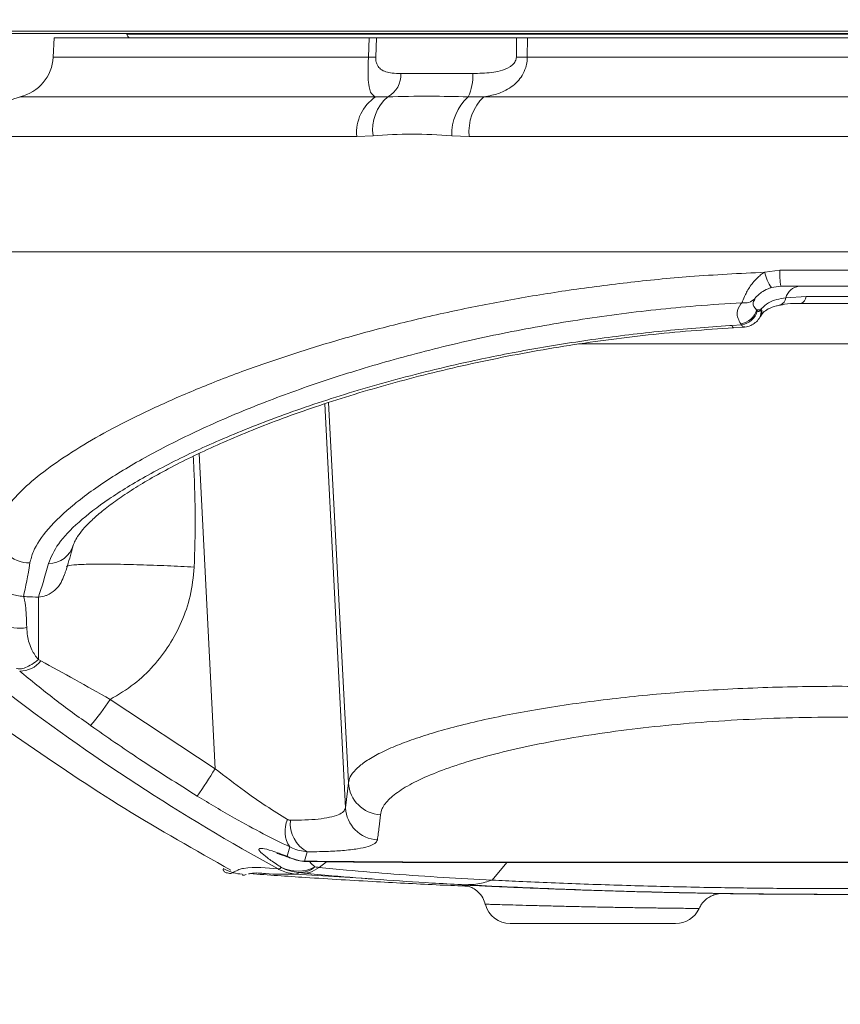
# Model space of a CAD drawing. Header units: millimetres. Extents: x 0 to 16820, y 0 to 11880.
# Tile 16 of 99: x 2866 to 2962, y 6057 to 6172. Entities that reach past the tile are written whole.
import ezdxf

# ---------------------------------------------------------------- set-up
doc = ezdxf.new("R2010")
doc.units = ezdxf.units.MM
doc.header["$LTSCALE"] = 20
doc.styles.add('SLDTEXTSTYLE0', font='TXT', dxfattribs={"width": 0.605})
doc.dimstyles.new('SLDDIMSTYLE1', dxfattribs={"dimtxt": 140, "dimasz": 100, "dimexe": 0, "dimexo": 0.0625, "dimgap": 35, "dimtad": 1, "dimtoh": 1, "dimdec": 4, "dimlfac": 20, "dimzin": 12, "dimdsep": 46, "dimtxsty": 'SLDTEXTSTYLE0', "dimsah": 1, "dimcen": 0.09, "dimadec": 1, "dimazin": 0, "dimtfac": 1, "dimtofl": 0, "dimtmove": 0, "dimatfit": 3, "dimfxl": 0, "dimfrac": 2, "dimtolj": 1, "dimtzin": 12, "dimarcsym": 0})

# ---------------------------------------------------------------- blocks, each defined once
blk = doc.blocks.new('*D5')
at = {"color": 7, "linetype": 'Continuous', "lineweight": 0}
for p, q in [((1293.27, 6330.23), (473.82, 6330.23)), ((4279.76, 6330.23), (5099.21, 6330.23))]:
    blk.add_line(p, q, dxfattribs=at)
blk.add_arc((2786.51, 6330.23), 2282.69, 180, 0, dxfattribs=at)
for points in [[(503.82, 6330.23), (491.01, 6229.93), (521, 6230.59)], [(5069.21, 6330.23), (5052.02, 6230.59), (5082.02, 6229.93)]]:
    blk.add_solid(points, dxfattribs=at)
at = {"color": 7, "linetype": 'Continuous', "lineweight": 0, "char_height": 140, "attachment_point": 1, "style": 'SLDTEXTSTYLE0'}
for s, insert in [('180°', (2619.58, 4228.01)), ('-', (2555.62, 4228.01))]:
    blk.add_mtext(s, dxfattribs=dict(at, insert=insert))

msp = doc.modelspace()

# ---------------------------------------------------------------- linework, layer by layer
at = {"color": 7, "linetype": 'Continuous', "lineweight": 0}
for p, q in [((2849.5138564, 6170.4342535), (3073.5138564, 6170.4342535)), ((2855.2808776, 6170.1342175), (3073.2138205, 6170.1342175)), ((2878.6020292, 6170.1342175), (2878.6173386, 6170.0473934)), ((2870.1470019, 6169.6342175), (2870.0284723, 6167.3725377)), ((2870.1470019, 6169.6342175), (2906.9059387, 6169.6342175)), ((2907.7573858, 6169.6342175), (2924.0969844, 6169.6342175)), ((2925.3795929, 6169.6342175), (3052.8807108, 6169.6342175)), ((3061.4150421, 6144.6342175), (2861.6126706, 6144.6342175)), ((2954.9620969, 6140.6342175), (2953.8427382, 6140.4813673)), ((2968.0656159, 6140.6342175), (2954.9620969, 6140.6342175)), ((2949.4037017, 6135.8124822), (2950.6278335, 6135.8690193)), ((2949.4136038, 6135.7968354), (2949.4047379, 6135.7964956)), ((2901.9146622, 6073.4485001), (2901.0755865, 6072.7758489)), ((2907.2418547, 6071.4331004), (2898.2968181, 6072.0023049)), ((2942.6669627, 6066.2342175), (2923.360751, 6066.2342175))]:
    msp.add_line(p, q, dxfattribs=at)
at = {"color": 8, "linetype": 'Continuous', "lineweight": 0}
for p, q in [((2987.1302895, 6170.0473934), (2878.6173386, 6170.0473934)), ((2906.8145828, 6167.3725377), (2906.9059387, 6169.6342175)), ((2907.7573858, 6169.6342175), (2907.6635731, 6167.3725377)), ((2924.0781612, 6167.3725377), (2924.0969844, 6169.6342175)), ((2925.3795929, 6169.6342175), (2925.3562202, 6167.3725377)), ((2870.0284723, 6167.3725377), (2906.8145828, 6167.3725377)), ((2925.3562202, 6167.3725377), (3052.9992405, 6167.3725377)), ((2910.6149388, 6165.4772097), (2918.985788, 6165.4772097)), ((2866.14563, 6162.7321057), (2866.219228, 6162.7543945)), ((2866.219228, 6162.7543945), (2907.6538899, 6162.7543945)), ((2907.6538899, 6162.7543945), (2909.0758162, 6162.7536312)), ((2918.4454905, 6162.7536312), (2920.2631407, 6162.7543945)), ((2920.2631407, 6162.7543945), (3056.8084848, 6162.7543945)), ((2905.4498333, 6158.1362513), (2862.319583, 6158.1362513)), ((2907.3480056, 6158.2143339), (2905.4498333, 6158.1362513)), ((2918.5750797, 6158.1362513), (2916.5331308, 6158.2143339)), ((3060.7081298, 6158.1362513), (2918.5750797, 6158.1362513)), ((2953.0711783, 6142.2747952), (2954.828424, 6142.5295456)), ((2954.828424, 6142.5295456), (2968.1992888, 6142.5295456)), ((2955.5179013, 6139.2960249), (2957.8940419, 6139.4342175)), ((2952.5816572, 6137.8956848), (2952.1164447, 6137.8956848)), ((2952.1164447, 6137.8956848), (2952.1999787, 6137.7674649)), ((2952.5816572, 6137.8956848), (2952.6594275, 6137.9870015)), ((2949.2319273, 6136.0513478), (2950.3582575, 6136.1154968)), ((2950.3582575, 6136.1154968), (2950.2561344, 6136.2443301)), ((2991.7687058, 6133.8958973), (2931.3263946, 6133.8958973)), ((2901.7201022, 6126.9101097), (2904.1234803, 6079.7326411)), ((2904.4714479, 6082.6371576), (2902.1446172, 6127.0535638)), ((2888.9175977, 6084.2956182), (2887.0422856, 6121.1073373)), ((2868.301841, 6097.0470111), (2868.578181, 6096.888431)), ((2876.6777143, 6092.3856592), (2888.9175977, 6084.2956182)), ((2904.1234803, 6079.7326411), (2904.4714479, 6082.6371576)), ((2897.3265154, 6074.098476), (2897.6473966, 6075.1706417)), ((2899.6772824, 6074.6020739), (2899.3499999, 6073.4994204)), ((2899.3499999, 6073.4994204), (2900.8198197, 6073.4916608)), ((2921.2560024, 6071.3059071), (2922.9480201, 6073.3447872)), ((2896.2686367, 6072.6037608), (2896.2685242, 6072.6038225)), ((2899.2803262, 6072.1230603), (2898.6840278, 6072.184568)), ((2901.0755865, 6072.7758489), (2901.0755033, 6072.7757822)), ((2948.1675661, 6069.7354336), (2948.1361505, 6069.7358811))]:
    msp.add_line(p, q, dxfattribs=at)
at = {"color": 7, "linetype": 'Continuous', "lineweight": 0, "flags": 128}
msp.add_lwpolyline([(2951.8906176, 6139.1810109), (2951.8997663, 6139.1912211), (2952.0346741, 6139.3694973)], dxfattribs=at)
at = {"color": 8, "linetype": 'Continuous', "lineweight": 0, "flags": 128}
for points in [[(2897.9787701, 6073.7808316), (2897.7779746, 6073.8621221), (2897.3265154, 6074.098476)], [(2899.7410121, 6073.4683336), (2899.6025625, 6073.4714025), (2899.3499999, 6073.4994204)], [(2901.180309, 6073.4606789), (2901.0383687, 6073.4634658), (2900.8198197, 6073.4916608)]]:
    msp.add_lwpolyline(points, dxfattribs=at)
at = {"color": 7, "linetype": 'Continuous', "lineweight": 30}
for radius in [2051, 593]:
    msp.add_circle((2786.5138564, 6330.2342175), radius, dxfattribs=at)
at = {"color": 7, "linetype": 'Continuous', "lineweight": 0}
for centre, radius, start, end in [((2865.0353246, 6167.6342175), 5, 282.791544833, 357), ((2899.7189416, 6078.4682406), 5, 249.632869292, 270.038051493), ((2923.3607501, 6069.2342175), 3, 194.832796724, 270), ((2942.6669627, 6069.2342175), 3, 270, 335.430476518)]:
    msp.add_arc(centre, radius, start, end, dxfattribs=at)
at = {"color": 8, "linetype": 'Continuous', "lineweight": 0}
for centre, radius, start, end in [((2907.2390779, 6190.5579087), 23.1892567, 268.95110317, 271.04889683), ((2924.7171907, 6220.6167982), 53.248095, 269.312377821, 270.687622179), ((2907.6385882, 6165.3625001), 2.9785602, 298.850404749, 2.20710616), ((2913.6728165, 6165.1158045), 5.3252493, 333.667486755, 3.891446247), ((2867.3114104, 6157.8765981), 4.9985759, 102.620871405, 177.022405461), ((2910.4740186, 6158.573433), 5.0431702, 124.00032611, 184.973091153), ((2912.3461358, 6158.9103563), 5.0463603, 130.395126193, 187.927829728), ((2922.6318164, 6158.3174973), 6.0995581, 133.340502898, 180.969104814), ((2924.1702301, 6158.7086552), 5.6243537, 134.001204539, 185.841241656), ((2957.1549178, 6142.9689996), 4.1423241, 189.647617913, 216.908599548), ((2961.8787079, 6142.074407), 7.0649596, 176.306335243, 191.762166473), ((2957.3149673, 6138.7787235), 1.8700394, 97.150814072, 163.941065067), ((2950.727779, 6140.2823598), 1.6016127, 258.583329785, 316.555630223), ((2954.5060228, 6139.3929499), 1.0165099, 290.812981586, 354.528490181), ((2956.9684175, 6139.5178332), 0.9293934, 288.057767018, 354.838236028), ((2949.9644123, 6138.446496), 2.2214042, 277.546067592, 345.643387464), ((2950.0327063, 6138.3310616), 2.239355, 278.359125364, 345.423163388), ((2951.4508655, 6137.5540037), 1.1812856, 325.341304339, 16.812764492), ((2951.8931285, 6137.6196025), 0.8498213, 334.313791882, 25.61519863), ((2949.5428349, 6136.0761525), 0.3118955, 184.561498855, 243.719445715), ((2867.3047753, 6112.321058), 3.9956263, 184.129658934, 270.076269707), ((2869.5320642, 6111.212753), 2.9499024, 268.941008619, 345.408778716), ((2866.0919856, 6104.5589822), 3.8609998, 194.837197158, 282.681034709), ((2866.1185743, 6098.8248196), 3.1303779, 269.975161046, 321.787501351), ((3016.4148986, 6291.6798001), 249.8588306, 232.434634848, 241.258609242), ((2844.152451, 6114.3529793), 39.2486421, 320.401250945, 325.965201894), ((2852.0302443, 6106.1890407), 42.8952071, 324.229066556, 329.309975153), ((2908.4451323, 6082.8975858), 3.9822092, 183.74970101, 266.637947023), ((2908.1091813, 6079.9770548), 3.9931881, 183.509134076, 266.450441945), ((2900.2796305, 6076.9976205), 3.204139, 154.601492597, 214.763710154), ((2901.4320026, 6077.9041913), 3.739388, 174.235471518, 242.014160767), ((2899.7309351, 6078.5031213), 5.0181804, 241.370637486, 265.646431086), ((2898.5672564, 6076.6592891), 4.3186277, 243.762758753, 297.706068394), ((2899.0613531, 6077.1716119), 5.001298, 241.279445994, 265.673181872), ((2898.7451232, 6075.0785153), 2.8945922, 268.790583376, 309.214068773)]:
    msp.add_arc(centre, radius, start, end, dxfattribs=at)
for centre, major_axis, ratio, start_param, end_param in [((2842.1929669, 6519.6342175), (-21.8654851, 419.9989008), 0.0439458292, 3.290333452, 3.3430946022), ((2887.1625247, 6519.6342175), (21.91825, 419.9988902), 0.0440508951, 3.2937531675, 3.346949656)]:
    msp.add_ellipse(centre, major_axis=major_axis, ratio=ratio, start_param=start_param, end_param=end_param, dxfattribs=at)
at = {"color": 7, "linetype": 'Continuous', "lineweight": 0}
for points, knots in [([(2878.6151063, 6170.061176), (2878.6316935, 6169.9985224), (2878.6660122, 6169.868892), (2878.7994011, 6169.7291667), (2878.9550374, 6169.6478962), (2879.0592424, 6169.6386826), (2879.1097425, 6169.6342175)], [0, 0, 0, 0, 0.2709779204, 0.5606530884, 0.7870826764, 1, 1, 1, 1]), ([(2907.7573858, 6169.6342175), (2907.5721499, 6169.6342175), (2907.330739, 6169.6342175), (2906.9861278, 6169.6342175), (2906.9059387, 6169.6342175)], [0, 0, 0, 0, 0.7673054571, 1, 1, 1, 1]), ([(2925.3795929, 6169.6342175), (2925.0573289, 6169.6342175), (2924.6373346, 6169.6342175), (2924.1989858, 6169.6342175), (2924.0969844, 6169.6342175)], [0, 0, 0, 0, 0.7673054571, 1, 1, 1, 1]), ([(2953.8427382, 6140.4813673), (2953.7893355, 6140.4650823), (2953.4226208, 6140.3532538), (2952.8724947, 6140.0723709), (2952.3582548, 6139.6770633), (2952.131101, 6139.4644133), (2952.0517951, 6139.38635), (2952.0346741, 6139.3694973)], [0, 0, 0, 0, 0.0653089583, 0.4484752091, 0.7160372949, 0.9386966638, 1, 1, 1, 1]), ([(2951.8073308, 6139.0780687), (2951.8068708, 6139.0762704), (2951.800213, 6139.0502453), (2951.847788, 6139.1174582), (2951.8920756, 6139.1800268)], [0, 0, 0, 0, 0.0691002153, 1, 1, 1, 1]), ([(2952.6864239, 6137.2291631), (2952.7447197, 6137.3402381), (2952.8976215, 6137.6315723), (2953.4907595, 6138.0198345), (2954.1926353, 6138.3084394), (2954.7169246, 6138.4019826), (2954.868216, 6138.4289759)], [0, 0, 0, 0, 0.1903766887, 0.4993313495, 0.8555247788, 1, 1, 1, 1]), ([(2954.859882, 6138.4298321), (2955.0348325, 6138.4645842), (2955.6445187, 6138.5856922), (2956.4437765, 6138.6305655), (2957.1066032, 6138.6298263), (2957.2624807, 6138.6296525)], [0, 0, 0, 0, 0.2353511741, 0.8201768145, 1, 1, 1, 1]), ([(2965.7712059, 6138.6342175), (2965.2545075, 6138.6342175), (2963.6295717, 6138.6342175), (2960.6392323, 6138.6342175), (2958.3800413, 6138.6342175), (2957.2565069, 6138.6342175)], [0, 0, 0, 0, 0.1898688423, 0.5971078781, 1, 1, 1, 1]), ([(2950.6268798, 6135.8837999), (2950.6647371, 6135.8796889), (2950.9398293, 6135.8498163), (2951.4219153, 6136.0339181), (2951.981981, 6136.3798645), (2952.2991469, 6136.6880449), (2952.4185644, 6136.8787589), (2952.4223336, 6136.8847784)], [0, 0, 0, 0, 0.0526185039, 0.3823551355, 0.6788997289, 0.9898650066, 1, 1, 1, 1]), ([(2952.3425333, 6136.7786582), (2952.4132371, 6136.8673964), (2952.5308862, 6137.0150544), (2952.6121172, 6137.1905064), (2952.6445307, 6137.2605168)], [0, 0, 0, 0, 0.6009714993, 1, 1, 1, 1]), ([(2872.4019317, 6110.465741), (2872.4154706, 6110.5221718), (2872.4548758, 6110.6864154), (2872.7195805, 6111.2195156), (2873.2710183, 6111.9957664), (2874.0978915, 6112.9150691), (2875.214348, 6113.9530171), (2876.6341198, 6115.0944414), (2878.3694684, 6116.3247449), (2880.4157391, 6117.6225421), (2882.7670608, 6118.9701298), (2885.4142543, 6120.3509564), (2888.3458626, 6121.7497391), (2891.5486831, 6123.151838), (2895.0046001, 6124.5436053), (2898.6906164, 6125.9054154), (2902.5923071, 6127.224991), (2906.6941699, 6128.4915463), (2910.984697, 6129.6951329), (2915.4418721, 6130.8234378), (2920.043519, 6131.8650814), (2924.7673875, 6132.8098037), (2929.5915875, 6133.6480436), (2934.4855, 6134.3714161), (2939.4411208, 6134.9678056), (2944.4108775, 6135.4489497), (2947.7588834, 6135.6673123), (2949.4146239, 6135.7753025)], [0, 0, 0, 0, 0.0203241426, 0.0591540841, 0.0964030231, 0.1337552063, 0.1717609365, 0.2111088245, 0.2513970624, 0.2924475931, 0.3340872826, 0.3761642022, 0.4185492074, 0.4611343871, 0.5038228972, 0.5464261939, 0.5887891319, 0.6311270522, 0.6733518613, 0.7153897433, 0.7571764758, 0.7986602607, 0.8398041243, 0.8805780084, 0.920759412, 0.9608119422, 1, 1, 1, 1]), ([(2871.3264975, 6106.8939948), (2871.3644566, 6107.0065984), (2871.6301681, 6107.7948157), (2871.9781622, 6108.9685475), (2872.2906436, 6110.1146547), (2872.3748995, 6110.4236852)], [0, 0, 0, 0, 0.108518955, 0.759625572, 1, 1, 1, 1]), ([(2854.3723437, 6096.5977572), (2854.5201962, 6096.4732612), (2858.3451568, 6093.2525369), (2866.3260672, 6087.5459179), (2878.2603722, 6079.5151368), (2886.6014659, 6074.8093708), (2890.7640845, 6072.4609606)], [0, 0, 0, 0, 0.0132610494, 0.3430647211, 0.6721567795, 1, 1, 1, 1]), ([(2896.1309965, 6074.4025299), (2896.1261227, 6074.4035304), (2896.1077914, 6074.4072931), (2896.3159208, 6074.354867), (2896.7576177, 6074.2151573), (2897.3317087, 6074.0205058), (2897.8296644, 6073.8339305), (2898.0066385, 6073.7676214)], [0, 0, 0, 0, 0.07332114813, 0.27577395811, 0.52909467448, 0.83263957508, 1, 1, 1, 1]), ([(2899.7409735, 6073.4660964), (2899.8590971, 6073.4669108), (2900.2779256, 6073.4697984), (2900.781514, 6073.4633524), (2901.1430737, 6073.4587244)], [0, 0, 0, 0, 0.2820332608, 1, 1, 1, 1]), ([(2901.1801566, 6073.4571712), (2902.6621323, 6073.4379026), (2905.8067393, 6073.3970165), (2910.6319731, 6073.3700413), (2915.5123949, 6073.3545705), (2920.3537858, 6073.347865), (2925.2692105, 6073.3413289), (2930.473751, 6073.338382), (2935.8743125, 6073.3384655), (2941.5025399, 6073.3407603), (2947.2057761, 6073.3441964), (2952.9476678, 6073.3476534), (2958.6922313, 6073.3500824), (2964.4203203, 6073.3501886), (2970.1327152, 6073.3478565), (2975.8369283, 6073.3444327), (2981.5247452, 6073.3409485), (2987.1685482, 6073.3385607), (2992.732541, 6073.3383685), (2997.9649488, 6073.341485), (3002.9463646, 6073.3480806), (3007.7142137, 6073.3547619), (3012.6102986, 6073.370863), (3017.3470673, 6073.3981653), (3020.4157059, 6073.4382098), (3021.846766, 6073.4568845)], [0, 0, 0, 0, 0.0414934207, 0.088044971, 0.1307653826, 0.1705707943, 0.2127533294, 0.254072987, 0.2986633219, 0.3435129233, 0.3884964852, 0.4334447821, 0.4781849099, 0.5226161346, 0.5669734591, 0.6115580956, 0.6564074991, 0.7013909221, 0.7463557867, 0.7911455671, 0.8302735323, 0.871509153, 0.9140699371, 0.959926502, 1, 1, 1, 1]), ([(2889.8408018, 6072.5338801), (2889.9173432, 6072.4141668), (2890.0912917, 6072.1421056), (2890.2656142, 6072.1429606), (2890.3632307, 6072.1434394)], [0, 0, 0, 0, 0.4400235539, 1, 1, 1, 1]), ([(2889.8736355, 6072.6367817), (2890.2617437, 6072.451573), (2891.0083621, 6072.09528), (2891.7316263, 6072.0209967), (2892.0789224, 6071.9853274)], [0, 0, 0, 0, 0.519821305, 1, 1, 1, 1]), ([(2898.2967587, 6072.0023096), (2897.1259677, 6071.9777441), (2895.3697818, 6071.9408958), (2893.5633107, 6072.1957537), (2892.8829332, 6072.0374906), (2892.8009904, 6072.0184299)], [0, 0, 0, 0, 0.6375665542, 0.9563495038, 1, 1, 1, 1]), ([(2892.5420631, 6071.9627111), (2892.4072132, 6071.896476), (2892.2466899, 6071.8176308), (2892.0947822, 6071.9049187), (2892.0704867, 6071.9188792)], [0, 0, 0, 0, 0.8400645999, 1, 1, 1, 1]), ([(2892.9727202, 6072.0558931), (2895.1367529, 6071.9020158), (2900.0671513, 6071.5514314), (2907.4765663, 6071.1183093), (2913.817982, 6070.7819663), (2917.3916661, 6070.6294173), (2918.4884878, 6070.5825975)], [0, 0, 0, 0, 0.2546499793, 0.5801787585, 0.8711500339, 1, 1, 1, 1]), ([(2917.8528326, 6070.760719), (2917.7978868, 6070.7635618), (2916.5756861, 6070.8267953), (2913.2958022, 6071.0079255), (2908.1803501, 6071.342881), (2903.2288771, 6071.7378892), (2900.3610196, 6072.0176414), (2899.2803262, 6072.1230603)], [0, 0, 0, 0, 0.008189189, 0.1821581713, 0.4949763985, 0.8096921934, 1, 1, 1, 1]), ([(3005.4153464, 6070.7731875), (3003.4405257, 6070.6737478), (2999.4920551, 6070.4749272), (2992.1187737, 6070.171622), (2983.1440284, 6069.8885123), (2972.5874585, 6069.6858443), (2963.0543153, 6069.61937), (2954.7146145, 6069.6515752), (2946.4622121, 6069.750965), (2937.2212267, 6069.9619088), (2927.1715312, 6070.3048387), (2920.7966998, 6070.6171719), (2917.6123912, 6070.7731862)], [0, 0, 0, 0, 0.0724141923, 0.1447854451, 0.2617623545, 0.3791368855, 0.4961089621, 0.5744231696, 0.6527370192, 0.7682679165, 0.8842469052, 1, 1, 1, 1]), ([(2917.7860269, 6070.725777), (2917.7709888, 6070.7269176), (2917.7293014, 6070.7300793), (2918.216667, 6070.7072979), (2919.090831, 6070.6659867), (2920.3939855, 6070.6047147), (2922.0395522, 6070.5294025), (2924.0045525, 6070.443017), (2926.2197334, 6070.3503967), (2928.6315217, 6070.2559026), (2931.163886, 6070.1634585), (2933.7474714, 6070.0769829), (2936.3063751, 6069.9986173), (2938.7656514, 6069.9307373), (2941.059518, 6069.8735433), (2943.1168295, 6069.8276422), (2944.8893765, 6069.791957), (2946.3189401, 6069.7658746), (2947.3713533, 6069.7481873), (2948.039145, 6069.7375289), (2948.1247591, 6069.736132), (2948.1675661, 6069.7354336)], [0, 0, 0, 0, 0.0303876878, 0.0842384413, 0.1380888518, 0.1919729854, 0.2458565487, 0.2997879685, 0.3537189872, 0.4076818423, 0.4616446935, 0.5155817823, 0.5695191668, 0.6233670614, 0.6772152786, 0.7309574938, 0.7846998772, 0.8383885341, 0.8920772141, 0.9460386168, 1, 1, 1, 1]), ([(2918.1326452, 6070.6758761), (2918.1424254, 6070.6742419), (2918.2637299, 6070.6539725), (2918.5745023, 6070.5643341), (2919.0661683, 6070.3499453), (2919.6595298, 6069.9170851), (2920.1913923, 6069.2741796), (2920.3721188, 6068.7164876), (2920.4567317, 6068.4553863)], [0, 0, 0, 0, 0.0092271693, 0.1144454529, 0.2794629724, 0.4847961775, 0.7587909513, 1, 1, 1, 1]), ([(2945.4175886, 6067.9870038), (2945.5028567, 6068.1642803), (2945.6878393, 6068.5488679), (2946.1285947, 6069.0047298), (2946.6184074, 6069.3522563), (2947.0842898, 6069.5632754), (2947.4836398, 6069.6747537), (2947.7917567, 6069.7212784), (2947.9840702, 6069.7337094), (2948.0832522, 6069.7356284), (2948.1145712, 6069.7357833), (2948.1294153, 6069.7357738), (2948.141084, 6069.7357198), (2948.1518003, 6069.7356265), (2948.1521924, 6069.7356191), (2948.1524795, 6069.7356136)], [0, 0, 0, 0, 0.1577485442, 0.3422231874, 0.5028840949, 0.6400136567, 0.7519780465, 0.8361561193, 0.890423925, 0.9077411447, 0.9163275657, 0.9230699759, 0.9325130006, 0.9505890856, 1, 1, 1, 1]), ([(2947.9333945, 6069.7281501), (2948.1280014, 6069.7251379), (2949.7863841, 6069.6994685), (2952.9093593, 6069.6690192), (2957.1944927, 6069.6413699), (2960.1347718, 6069.6318601), (2961.6105416, 6069.6346243), (2961.7295468, 6069.6348472)], [0, 0, 0, 0, 0.04232261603, 0.36066091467, 0.67910384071, 0.97412313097, 1, 1, 1, 1])]:
    msp.add_open_spline(points, degree=3, knots=knots, dxfattribs=at)
at = {"color": 8, "linetype": 'Continuous', "lineweight": 0}
for points, knots in [([(2907.6538899, 6162.7543945), (2907.651546, 6162.7553231), (2907.3991302, 6162.8553241), (2907.0938476, 6163.1333945), (2906.8556672, 6163.9326884), (2906.7810691, 6164.8501887), (2906.7767468, 6165.8341135), (2906.7908892, 6166.6359583), (2906.8064851, 6167.1207968), (2906.8145828, 6167.3725377)], [0, 0, 0, 0, 0.00272625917, 0.29360197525, 0.46589217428, 0.67590327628, 0.81312833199, 0.90297129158, 1, 1, 1, 1]), ([(2907.6635731, 6167.3725377), (2907.6637595, 6167.2710451), (2907.6641264, 6167.0713144), (2907.7282189, 6166.7409649), (2907.8956563, 6166.3282466), (2908.444176, 6165.7326887), (2909.3730501, 6165.5046467), (2910.2636835, 6165.4849699), (2910.6149388, 6165.4772097)], [0, 0, 0, 0, 0.0516079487, 0.1015609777, 0.1852782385, 0.3346407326, 0.7375902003, 1, 1, 1, 1]), ([(2918.985788, 6165.4772097), (2919.7174893, 6165.4889643), (2920.7814116, 6165.5060559), (2922.2447843, 6165.7711363), (2923.1023414, 6166.0805837), (2923.681691, 6166.5078283), (2923.9450714, 6166.8351856), (2924.0631087, 6167.1439573), (2924.0740322, 6167.3098368), (2924.0781612, 6167.3725377)], [0, 0, 0, 0, 0.37946825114, 0.5517616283, 0.75764267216, 0.83476582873, 0.91558746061, 0.96809282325, 1, 1, 1, 1]), ([(2925.3562202, 6167.3725377), (2925.3485261, 6167.2162438), (2925.3285112, 6166.8096665), (2925.1619192, 6166.0690009), (2924.7939836, 6165.2577922), (2924.0093187, 6164.2283608), (2922.8098411, 6163.4088169), (2921.404579, 6162.9376842), (2920.5870205, 6162.8064024), (2920.2631407, 6162.7543945)], [0, 0, 0, 0, 0.06025207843, 0.15673746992, 0.29300100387, 0.40902466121, 0.67530508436, 0.87137051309, 1, 1, 1, 1]), ([(2909.0758162, 6162.7536312), (2910.6716366, 6162.790827), (2913.5463628, 6162.8578319), (2916.9370461, 6162.7857147), (2918.4454905, 6162.7536312)], [0, 0, 0, 0, 0.5551208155, 1, 1, 1, 1]), ([(2916.5331308, 6158.2143339), (2914.9745198, 6158.3070102), (2911.8467739, 6158.4929886), (2908.8509551, 6158.3074269), (2907.3480056, 6158.2143339)], [0, 0, 0, 0, 0.4983176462, 1, 1, 1, 1]), ([(2863.3195231, 6112.0333179), (2863.4342171, 6112.4697325), (2863.7024657, 6113.4904272), (2864.8603908, 6115.2498595), (2866.8218369, 6117.3144743), (2869.5509188, 6119.5187013), (2872.9354979, 6121.7718017), (2876.8692433, 6124.0172069), (2881.302268, 6126.2400481), (2886.3378336, 6128.4719452), (2891.7637366, 6130.6005528), (2897.4483033, 6132.5802903), (2903.353876, 6134.4086746), (2909.6818122, 6136.1288332), (2916.2580788, 6137.67396), (2922.975484, 6139.0132235), (2929.8338351, 6140.1514286), (2936.9634125, 6141.0838541), (2944.7275517, 6141.8536745), (2950.1505174, 6142.1273832), (2953.0711783, 6142.2747952)], [0, 0, 0, 0, 0.0450536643, 0.1053723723, 0.1656927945, 0.2278527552, 0.2900140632, 0.3473904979, 0.40476709, 0.4636493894, 0.5225306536, 0.5752220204, 0.6279118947, 0.6818653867, 0.7358164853, 0.7861505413, 0.8364825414, 0.8881124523, 0.9397404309, 1, 1, 1, 1]), ([(2950.4107517, 6138.7124372), (2950.4290522, 6138.7666903), (2950.5129067, 6139.0152823), (2950.7920191, 6139.6836963), (2951.4079144, 6140.7553817), (2952.1531081, 6141.613705), (2952.7379495, 6142.074148), (2952.9861059, 6142.2235705), (2953.0711783, 6142.2747952)], [0, 0, 0, 0, 0.0676015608, 0.3097557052, 0.588326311, 0.8401019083, 0.9451840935, 1, 1, 1, 1]), ([(2951.8925772, 6139.0711096), (2951.804226, 6138.9354098), (2951.5481175, 6138.5420489), (2951.8915125, 6138.1515024), (2952.1164447, 6137.8956848)], [0, 0, 0, 0, 0.3449753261, 1, 1, 1, 1]), ([(2952.6594275, 6137.9870015), (2952.9282598, 6138.2491056), (2953.6674875, 6138.9698324), (2954.7983167, 6139.1691759), (2955.5179013, 6139.2960249)], [0, 0, 0, 0, 0.3636663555, 1, 1, 1, 1]), ([(2957.8940419, 6139.4342175), (2958.8435754, 6139.4342175), (2960.7566695, 6139.4342175), (2963.2990281, 6139.4342175), (2964.6867978, 6139.4342175), (2965.1336709, 6139.4342175)], [0, 0, 0, 0, 0.4005234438, 0.8069636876, 1, 1, 1, 1]), ([(2950.4107517, 6138.7124372), (2948.6123093, 6138.5969457), (2943.6631891, 6138.2791253), (2935.7120073, 6137.4002345), (2926.7449137, 6136.0077788), (2918.0428623, 6134.2378434), (2909.7278185, 6132.1252212), (2901.8890043, 6129.7311609), (2894.4957706, 6127.0746351), (2887.70016, 6124.2081981), (2881.630115, 6121.2015314), (2876.4451911, 6118.1564046), (2872.2886455, 6115.1567766), (2869.2797147, 6112.2758308), (2867.7279609, 6110.0043594), (2867.4197745, 6108.7661141), (2867.3100941, 6108.3254353)], [0, 0, 0, 0, 0.0394057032, 0.1084402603, 0.1776907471, 0.2467522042, 0.3192342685, 0.3919237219, 0.464431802, 0.5437228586, 0.6232444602, 0.7025430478, 0.7862068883, 0.8701356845, 0.9537826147, 1, 1, 1, 1]), ([(2950.2561344, 6136.2443301), (2950.0375293, 6136.6702806), (2949.644071, 6137.4369312), (2950.0357048, 6138.2849339), (2950.3688439, 6138.6646679), (2950.4107517, 6138.7124372)], [0, 0, 0, 0, 0.52220484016, 0.93989492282, 1, 1, 1, 1]), ([(2952.1999787, 6137.7674649), (2952.2168266, 6137.7468807), (2952.2628997, 6137.6905902), (2952.3290882, 6137.6813366), (2952.4216465, 6137.7106709), (2952.499476, 6137.7738648), (2952.5630783, 6137.8681447), (2952.5816572, 6137.8956848)], [0, 0, 0, 0, 0.1662372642, 0.454598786, 0.5060518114, 0.8557130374, 1, 1, 1, 1]), ([(2869.4775446, 6108.2633544), (2869.7910973, 6109.0168359), (2870.4192414, 6110.5262951), (2872.8661774, 6113.0777767), (2876.3497148, 6115.7743263), (2880.9597047, 6118.5917856), (2886.5726902, 6121.4456013), (2893.1930983, 6124.2931445), (2900.8048552, 6127.0529893), (2909.3238786, 6129.6331372), (2917.764828, 6131.7201367), (2925.8399499, 6133.319585), (2933.3303672, 6134.5097706), (2941.0598138, 6135.4423625), (2946.4152052, 6135.8812558), (2949.1482719, 6136.0462961), (2949.2319273, 6136.0513478)], [0, 0, 0, 0, 0.0829139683, 0.1661026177, 0.2490346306, 0.3317178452, 0.4146508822, 0.4973344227, 0.5819339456, 0.6668057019, 0.7513732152, 0.8129260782, 0.874736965, 0.9365295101, 0.9980572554, 1, 1, 1, 1]), ([(2950.6289977, 6135.9100998), (2950.5742455, 6135.9030155), (2950.4790909, 6135.8907036), (2950.3942716, 6136.0484978), (2950.3582575, 6136.1154968)], [0, 0, 0, 0, 0.575403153, 1, 1, 1, 1]), ([(2886.369435, 6120.7865289), (2886.3932469, 6120.289129), (2886.508499, 6117.8816627), (2886.672668, 6113.5650965), (2886.5518869, 6109.7468035), (2886.4915839, 6107.8404246)], [0, 0, 0, 0, 0.1153524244, 0.5583174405, 1, 1, 1, 1]), ([(2886.4915839, 6107.8404246), (2885.4413266, 6107.8944405), (2883.2688834, 6108.0061715), (2880.0762855, 6108.1225026), (2877.0904814, 6108.1897155), (2874.5354746, 6108.194506), (2872.6917771, 6108.1319295), (2871.6543645, 6108.0226216), (2871.5973654, 6107.9177283), (2871.573045, 6107.8729723)], [0, 0, 0, 0, 0.1342656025, 0.2777266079, 0.4274496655, 0.5795865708, 0.7369133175, 0.8877457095, 1, 1, 1, 1]), ([(2886.4915839, 6107.8404246), (2886.3691753, 6106.7003274), (2886.1355393, 6104.5242741), (2885.0814121, 6101.4565364), (2883.6412899, 6098.702342), (2881.7586061, 6096.2570944), (2879.4708565, 6094.0602306), (2877.6364569, 6092.9604537), (2876.6777143, 6092.3856592)], [0, 0, 0, 0, 0.17952683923, 0.34265495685, 0.50577635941, 0.66547629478, 0.82516235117, 1, 1, 1, 1]), ([(2868.301841, 6104.3416859), (2868.6060874, 6104.3819492), (2868.9611078, 6104.4289318), (2869.6222001, 6104.6980738), (2870.307123, 6105.1668328), (2870.9776091, 6105.9822291), (2871.1988528, 6106.6167352), (2871.2995536, 6106.9055356)], [0, 0, 0, 0, 0.185492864, 0.2164487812, 0.4679181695, 0.7578188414, 1, 1, 1, 1]), ([(2866.5521808, 6104.4149711), (2866.5521824, 6104.4149681), (2866.6604153, 6104.2115932), (2866.7866137, 6103.6229318), (2866.8921101, 6102.280982), (2866.9236192, 6101.2924337), (2866.939565, 6100.7921627)], [0, 0, 0, 0, 0.0000067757, 0.4593858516, 0.7264134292, 1, 1, 1, 1]), ([(2866.5525441, 6104.4151249), (2866.68043, 6104.4057351), (2867.2280613, 6104.3655261), (2867.8359273, 6104.3520302), (2868.301841, 6104.3416859)], [0, 0, 0, 0, 0.2335255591, 1, 1, 1, 1]), ([(2868.301841, 6097.0470111), (2868.301841, 6097.3563625), (2868.301841, 6098.8312676), (2868.301841, 6101.1324078), (2868.301841, 6103.4052281), (2868.301841, 6104.0295333), (2868.301841, 6104.3416859)], [0, 0, 0, 0, 0.0812796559, 0.3875197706, 0.6937598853, 1, 1, 1, 1]), ([(2866.939565, 6100.7921627), (2866.9598856, 6100.4703971), (2867.0119429, 6099.6460993), (2867.3911419, 6098.3405747), (2867.9841704, 6097.4002303), (2868.3018287, 6097.0470234), (2868.301841, 6097.0470097)], [0, 0, 0, 0, 0.2745895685, 0.7034422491, 0.9999885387, 1, 1, 1, 1]), ([(2868.578181, 6096.888431), (2869.9014471, 6096.1683052), (2872.5623125, 6094.7202533), (2875.3009963, 6093.1666468), (2876.6777143, 6092.3856592)], [0, 0, 0, 0, 0.49730667, 1, 1, 1, 1]), ([(2874.3945957, 6089.3356135), (2872.9686556, 6090.3664043), (2870.0671319, 6092.4638722), (2867.4487882, 6094.6053721), (2866.1172172, 6095.694442)], [0, 0, 0, 0, 0.4914453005, 1, 1, 1, 1]), ([(2904.4714479, 6082.6371576), (2904.5264156, 6082.8743934), (2904.6457677, 6083.3895078), (2905.2724992, 6084.2016171), (2906.3091081, 6085.0717746), (2907.7671628, 6085.9536216), (2909.6047571, 6086.8235253), (2911.7788405, 6087.6657278), (2914.2729358, 6088.4809208), (2917.123978, 6089.2751365), (2920.2660154, 6090.0260715), (2923.6374196, 6090.7203387), (2927.2310958, 6091.3596459), (2931.0950044, 6091.9469954), (2935.1590927, 6092.467693), (2939.3551355, 6092.9120675), (2943.6875942, 6093.2820981), (2948.1859011, 6093.5751913), (2952.7995955, 6093.78485), (2957.4540316, 6093.9057322), (2962.1612916, 6093.9391408), (2966.9103018, 6093.8808588), (2971.6628249, 6093.7299857), (2976.3371487, 6093.4881238), (2980.947031, 6093.1567245), (2985.455651, 6092.7360164), (2989.8129969, 6092.2316194), (2993.9419107, 6091.6544637), (2997.8577334, 6091.0071438), (3001.5335404, 6090.2931912), (3004.9071142, 6089.5268968), (3007.9246558, 6088.7255607), (3010.6060513, 6087.8912778), (3012.9446967, 6087.0246319), (3014.8961455, 6086.1424848), (3016.4362778, 6085.2621441), (3017.5728176, 6084.3833799), (3018.3339829, 6083.50335), (3018.482171, 6082.925888), (3018.5562649, 6082.6371577)], [0, 0, 0, 0, 0.02327519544, 0.0505378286, 0.07780052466, 0.10584451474, 0.13388844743, 0.16050810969, 0.18712760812, 0.21448265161, 0.24183738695, 0.26778649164, 0.2937352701, 0.32039343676, 0.34705120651, 0.37274363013, 0.39843574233, 0.42485047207, 0.45126496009, 0.47731465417, 0.5033642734, 0.53018561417, 0.55700706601, 0.58378800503, 0.61056922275, 0.63817320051, 0.66577760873, 0.69314519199, 0.72051321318, 0.74871702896, 0.77692127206, 0.80440114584, 0.83188129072, 0.86017173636, 0.88846233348, 0.91594607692, 0.94342982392, 0.97171497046, 1, 1, 1, 1]), ([(3014.8161175, 6078.9222305), (3014.7091799, 6079.3058428), (3014.4949657, 6080.0742829), (3013.2956387, 6081.2610415), (3011.4767549, 6082.4515821), (3008.9732223, 6083.6317783), (3005.8543236, 6084.7795369), (3002.155586, 6085.8734769), (2997.9053057, 6086.8900896), (2993.1761798, 6087.8105262), (2988.0552517, 6088.6108461), (2982.6043783, 6089.2694178), (2976.9157176, 6089.7796746), (2971.0733756, 6090.1312106), (2965.1573641, 6090.3121616), (2959.2530414, 6090.3313468), (2953.4033482, 6090.1906309), (2947.6883926, 6089.8887488), (2942.1731558, 6089.4429536), (2936.8752453, 6088.8595034), (2931.8718554, 6088.144896), (2927.2142355, 6087.3184233), (2922.9312247, 6086.3904977), (2919.0989858, 6085.3742944), (2915.759754, 6084.2894905), (2912.9598199, 6083.1542629), (2910.7634976, 6081.9868269), (2909.2072639, 6080.8062313), (2908.39387, 6079.7797305), (2908.2624806, 6079.1616192), (2908.2115947, 6078.9222304)], [0, 0, 0, 0, 0.03723206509, 0.07458211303, 0.11181460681, 0.14901893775, 0.18634095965, 0.22354196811, 0.26054123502, 0.29766125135, 0.33465421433, 0.37078758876, 0.40704143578, 0.44316974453, 0.47826393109, 0.51347406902, 0.54856805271, 0.58318174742, 0.61790606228, 0.65252376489, 0.68753726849, 0.72265930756, 0.7576780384, 0.79367329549, 0.82977915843, 0.86577795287, 0.90270062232, 0.93973823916, 0.97666117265, 1, 1, 1, 1]), ([(2886.8337196, 6081.1148129), (2884.5773921, 6082.5356517), (2880.3704925, 6085.1847913), (2876.2876483, 6088.0207105), (2874.3945957, 6089.3356135)], [0, 0, 0, 0, 0.5363397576, 1, 1, 1, 1]), ([(2888.9175977, 6084.2956182), (2890.0535383, 6083.4216526), (2892.0196104, 6081.9090036), (2894.8973748, 6079.9147549), (2896.5483928, 6078.8908576), (2897.3851828, 6078.3719129)], [0, 0, 0, 0, 0.4029292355, 0.6973849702, 1, 1, 1, 1]), ([(2897.6473966, 6075.1706417), (2896.6206845, 6075.6722583), (2894.5349633, 6076.6912708), (2890.8602251, 6078.6871447), (2888.2878781, 6080.2380689), (2886.8337196, 6081.1148129)], [0, 0, 0, 0, 0.2964873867, 0.6023013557, 1, 1, 1, 1]), ([(2897.7115244, 6078.2797768), (2898.8609203, 6078.3057455), (2900.642347, 6078.3459939), (2902.3446424, 6078.6188985), (2903.3345656, 6078.9120244), (2903.9703743, 6079.2826), (2904.0720109, 6079.5813515), (2904.1234803, 6079.7326411)], [0, 0, 0, 0, 0.3113793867, 0.4826009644, 0.6588159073, 0.8272222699, 1, 1, 1, 1]), ([(2897.3851828, 6078.3719129), (2897.4007316, 6078.3631109), (2897.4896054, 6078.3128004), (2897.6025987, 6078.2824856), (2897.6963228, 6078.2801548), (2897.7115244, 6078.2797768)], [0, 0, 0, 0, 0.1508576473, 0.862272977, 1, 1, 1, 1]), ([(2908.2115947, 6078.9222304), (2908.1622936, 6078.4478881), (2908.0510556, 6077.3776293), (2907.9295882, 6076.487274), (2907.8619556, 6075.9915272)], [0, 0, 0, 0, 0.4432033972, 1, 1, 1, 1]), ([(2907.8619556, 6075.9915272), (2907.7964171, 6075.852394), (2907.663681, 6075.5706055), (2906.8584739, 6075.2233936), (2905.5979588, 6074.939483), (2903.9233392, 6074.7455532), (2901.9445276, 6074.6272474), (2900.4388453, 6074.6105296), (2899.6772824, 6074.6020739)], [0, 0, 0, 0, 0.1677379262, 0.3397220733, 0.5110539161, 0.6871970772, 0.8417866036, 1, 1, 1, 1]), ([(2896.6580387, 6072.7856044), (2896.5234591, 6072.872643), (2895.8877183, 6073.2838044), (2894.9597211, 6073.9306619), (2894.1595669, 6074.5961306), (2893.9402208, 6074.983473), (2894.372147, 6075.0493003), (2895.4745978, 6074.7674034), (2896.7090135, 6074.3215226), (2897.3265154, 6074.098476)], [0, 0, 0, 0, 0.0405680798, 0.1916395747, 0.3425798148, 0.5040651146, 0.6654855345, 0.8326630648, 1, 1, 1, 1]), ([(2899.6772824, 6074.6020739), (2899.0793556, 6074.6934695), (2898.3731134, 6074.8014216), (2897.7438984, 6075.1215449), (2897.6473966, 6075.1706417)], [0, 0, 0, 0, 0.8466313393, 1, 1, 1, 1]), ([(2899.911087, 6073.4668976), (2900.0273896, 6073.345045), (2900.2134126, 6073.1501449), (2900.4765272, 6072.9215081), (2900.5751411, 6072.8358164)], [0, 0, 0, 0, 0.6252055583, 1, 1, 1, 1]), ([(2900.8198197, 6073.4916608), (2904.1086991, 6073.4623153), (2910.6968695, 6073.4035315), (2921.4143702, 6073.3791595), (2930.9726222, 6073.3771658), (2939.1237466, 6073.3815048), (2947.3972595, 6073.3875042), (2957.5134581, 6073.3912417), (2969.3856536, 6073.3900039), (2980.5596195, 6073.3841683), (2990.9101345, 6073.3765885), (3000.4068127, 6073.3782442), (3008.7630215, 6073.396681), (3016.0350015, 6073.4317401), (3020.148568, 6073.4716685), (3022.205352, 6073.4916327)], [0, 0, 0, 0, 0.0912443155, 0.182777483, 0.274018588, 0.3257778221, 0.3775367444, 0.4690408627, 0.5608397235, 0.6523425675, 0.7297828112, 0.8074004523, 0.8848404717, 0.9424202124, 1, 1, 1, 1]), ([(2890.3632307, 6072.1434394), (2890.4466657, 6072.1115264), (2890.7112727, 6072.0103171), (2891.1573801, 6072.2428592), (2891.7011181, 6072.5558481), (2893.4048027, 6072.9102164), (2894.9272939, 6072.7472964), (2896.2686367, 6072.6037608)], [0, 0, 0, 0, 0.0424116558, 0.1345050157, 0.2266077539, 0.3186271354, 1, 1, 1, 1]), ([(2896.2685242, 6072.6038225), (2896.2685248, 6072.6038225), (2896.3501342, 6072.5974819), (2896.480189, 6072.6267247), (2896.6096245, 6072.7423542), (2896.6580387, 6072.7856044)], [0, 0, 0, 0, 0.0000043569, 0.6259604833, 1, 1, 1, 1]), ([(2896.2686368, 6072.6037608), (2896.4004679, 6072.535289), (2897.0302784, 6072.2081714), (2897.7375737, 6072.0932059), (2898.2968188, 6072.0023049)], [0, 0, 0, 0, 0.2093187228, 1, 1, 1, 1]), ([(2898.6840278, 6072.184568), (2898.6358066, 6072.1403197), (2898.5071658, 6072.0222775), (2898.3777694, 6072.0099851), (2898.2968774, 6072.0023005)], [0, 0, 0, 0, 0.3748515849, 1, 1, 1, 1]), ([(2899.2803262, 6072.1230603), (2899.3158803, 6072.1221584), (2899.5491645, 6072.1162408), (2900.1683922, 6072.1902609), (2900.7164559, 6072.5440244), (2901.0755036, 6072.7757822)], [0, 0, 0, 0, 0.0583921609, 0.3831335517, 1, 1, 1, 1]), ([(2900.5751411, 6072.8358164), (2900.7398803, 6072.815835), (2900.9046336, 6072.7958519), (2901.075572, 6072.7758506), (2901.0755865, 6072.7758489)], [0, 0, 0, 0, 0.9999148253, 1, 1, 1, 1]), ([(2901.0755033, 6072.7757822), (2901.075518, 6072.7757807), (2902.1134395, 6072.6678322), (2904.9230236, 6072.393266), (2909.7184438, 6071.9964053), (2915.4135007, 6071.6142681), (2919.3331499, 6071.4010081), (2921.2566062, 6071.306657), (2921.256624, 6071.3066561)], [0, 0, 0, 0, 0.0000024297, 0.1720305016, 0.4557270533, 0.7377057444, 0.9999975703, 1, 1, 1, 1]), ([(2917.8528326, 6070.760719), (2918.4318776, 6070.7620765), (2919.5862063, 6070.7647828), (2920.7005259, 6071.125929), (2921.2558702, 6071.3059137)], [0, 0, 0, 0, 0.5016292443, 1, 1, 1, 1]), ([(2921.255267, 6071.304485), (2922.2892438, 6071.2538035), (2925.787109, 6071.082352), (2931.9739004, 6070.8285495), (2939.8798524, 6070.5781753), (2947.5570301, 6070.4113652), (2954.9045242, 6070.3212017), (2963.0113231, 6070.2894944), (2972.2785615, 6070.3547098), (2982.5299717, 6070.5565061), (2992.470503, 6070.8682195), (2998.6918126, 6071.1599987), (3001.7710294, 6071.3044139)], [0, 0, 0, 0, 0.0414091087, 0.1400838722, 0.2389730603, 0.3376478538, 0.4209781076, 0.5043087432, 0.6287420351, 0.7536109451, 0.8780505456, 1, 1, 1, 1]), ([(2945.3944985, 6067.9849983), (2945.3944955, 6067.9849986), (2945.3941581, 6067.9850347), (2945.274177, 6067.9862011), (2944.7463763, 6067.9913097), (2943.8760766, 6068.0002159), (2942.7037569, 6068.0132251), (2941.2411773, 6068.0311273), (2939.5550827, 6068.0540697), (2937.663197, 6068.0827739), (2935.6527299, 6068.1167096), (2933.5454804, 6068.156086), (2931.4403074, 6068.1993109), (2929.359382, 6068.2458405), (2927.4010267, 6068.2930586), (2925.5842572, 6068.339777), (2923.9936073, 6068.3829209), (2922.6448863, 6068.4210216), (2921.5927917, 6068.4515828), (2920.8728315, 6068.4726552), (2920.4733016, 6068.4841774), (2920.5103381, 6068.4824673), (2920.5243976, 6068.4818181)], [0, 0, 0, 0, 0.0004698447, 0.0534111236, 0.1078963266, 0.1608211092, 0.2152843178, 0.2682801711, 0.3228150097, 0.3759020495, 0.430532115, 0.4836446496, 0.5383023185, 0.5913330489, 0.645904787, 0.6987789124, 0.7531839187, 0.8059011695, 0.8601375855, 0.9127536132, 0.9668802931, 1, 1, 1, 1])]:
    msp.add_open_spline(points, degree=3, knots=knots, dxfattribs=at)
for points in [[(2866.5522506, 6104.4151467), (2866.047949, 6104.4729006), (2865.0393458, 6104.5884085), (2863.7502114, 6105.4459317), (2862.8166142, 6106.6744268), (2862.6466578, 6107.6649891), (2862.5616796, 6108.1602702)], [(2868.3018433, 6097.0470097), (2868.0388968, 6096.8478011), (2867.5130038, 6096.4493839), (2866.7847722, 6096.0840901), (2866.1533347, 6095.9084731), (2865.8697361, 6095.9848541), (2865.7279368, 6096.0230445)]]:
    msp.add_open_spline(points, degree=3, dxfattribs=at)

# ---------------------------------------------------------------- dimensions: what is measured, and where the dimension line sits
at = {"color": 7, "linetype": 'Continuous', "lineweight": 0}
dim = msp.add_angular_dim_2l(base=(2786.5138564, 4047.5396719), line1=((1293.2695837, 6330.2342175), (2786.5138564, 6330.2342175)), line2=((4279.7581291, 6330.2342175), (2786.5138564, 6330.2342175)), text='-<>', dimstyle='SLDDIMSTYLE1', dxfattribs=at)
dim.commit()
dim.dimension.update_dxf_attribs({"geometry": '*D5', "text_midpoint": (2786.5138564, 4047.5396719), "dimtype": 162})

doc.saveas('drawing.dxf')
